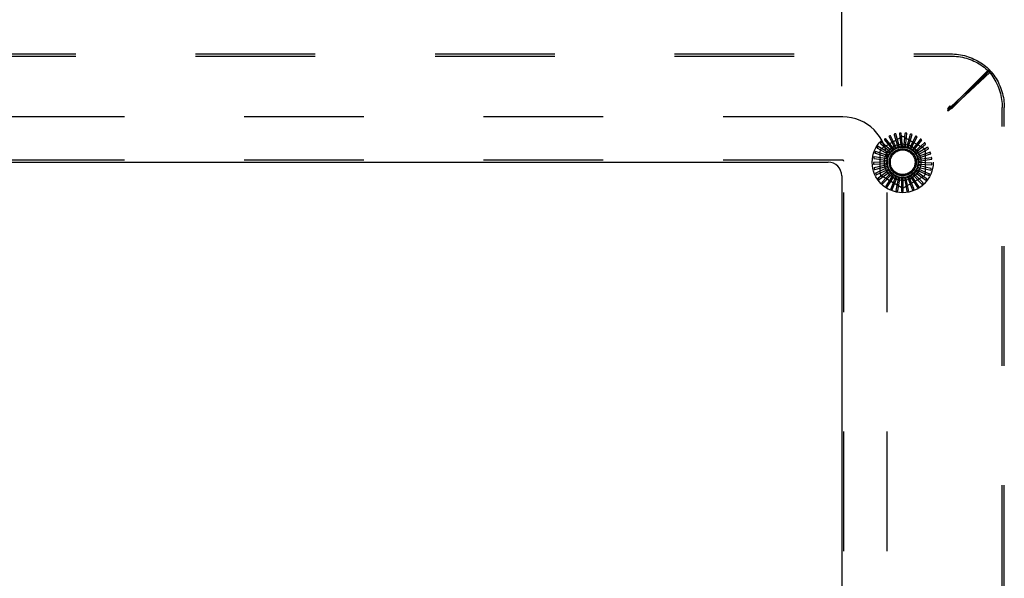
# Model space of a CAD drawing. Header units: inches. Extents: x 0 to 201, y 0 to 130.
# Tile 22 of 36: x 29 to 38, y 111 to 116. Entities that reach past the tile are written whole.
import ezdxf

# ---------------------------------------------------------------- set-up
doc = ezdxf.new("R2010")
doc.units = ezdxf.units.IN
doc.header["$LTSCALE"] = 11.043285
doc.header["$MEASUREMENT"] = 0
doc.linetypes.add('HIDDEN', pattern=[0.2, 0.1, -0.1])
doc.layers.get('0').update_dxf_attribs({"linetype": 'CONTINUOUS'})
doc.layers.add('DEFAULT_2', color=8, linetype='HIDDEN')
doc.layers.add('DIMENSIONS', color=7, linetype='CONTINUOUS')
doc.styles.get("Standard").update_dxf_attribs({"font": 'arial.ttf'})
doc.dimstyles.new('DIMSTYLE_1', dxfattribs={"dimtxt": 0.885825, "dimasz": 1.1811, "dimexe": 0.09, "dimexo": 0.07, "dimgap": 0.0375, "dimtad": 0, "dimtih": 1, "dimtoh": 1, "dimzin": 4, "dimdsep": 46, "dimtxsty": 'Standard', "dimblk": '_FILLED', "dimblk1": '_FILLED', "dimblk2": '_FILLED', "dimcen": 0.09, "dimazin": 1, "dimtfac": 1, "dimtdec": 3, "dimtofl": 0, "dimtmove": 0, "dimatfit": 3, "dimldrblk": '_FILLED', "dimfxl": 0, "dimtolj": 1, "dimtzin": 4, "dimarcsym": 0})

# ---------------------------------------------------------------- blocks, each defined once
blk = doc.blocks.new('_FILLED')
at = {"color": 0, "linetype": 'ByBlock'}
blk.add_solid([(0, 0), (-1, 0.2), (-1, -0.2)], dxfattribs=at)
blk = doc.blocks.new('*D19')
at = {"layer": 'DIMENSIONS', "color": 2, "linetype": 'Continuous'}
for p, q in [((20.8836, 115.5172), (20.8836, 124.752)), ((36.8836, 115.5172), (36.8836, 124.752)), ((20.8836, 123.689), (26.893, 123.689)), ((36.8836, 123.689), (30.8742, 123.689))]:
    blk.add_line(p, q, dxfattribs=at)
at = {"layer": 'DIMENSIONS', "color": 2, "linetype": 'Continuous', "xscale": 1.1811, "yscale": 1.1811, "zscale": 1.1811, "rotation": 180}
blk.add_blockref('_FILLED', (20.8836, 123.689), dxfattribs=at)
at = {"layer": 'DIMENSIONS', "color": 2, "linetype": 'Continuous', "xscale": 1.1811, "yscale": 1.1811, "zscale": 1.1811}
blk.add_blockref('_FILLED', (36.8836, 123.689), dxfattribs=at)
at = {"layer": 'DIMENSIONS', "color": 2, "linetype": 'Continuous', "insert": (28.8836, 124.1319), "char_height": 0.88582, "width": 3.095448, "attachment_point": 2, "line_spacing_factor": 0.9}
blk.add_mtext('16.00', dxfattribs=at)

msp = doc.modelspace()

# ---------------------------------------------------------------- linework, layer by layer
at = {"color": 3, "linetype": 'Continuous'}
for p, q in [((21.0086, 114.8154), (36.7586, 114.8154)), ((36.8836, 114.6904), (36.8836, 106.9404))]:
    msp.add_line(p, q, dxfattribs=at)
msp.add_arc((36.7586, 114.6904), 0.125, 0, 90, dxfattribs=at)
at = {"layer": 'DEFAULT_2', "color": 8, "linetype": 'HIDDEN'}
for p, q in [((19.8791, 115.8154), (37.888, 115.8154)), ((19.8791, 115.7959), (37.888, 115.7959)), ((37.8835, 115.3153), (38.2317, 115.6635)), ((38.2513, 115.664), (37.8917, 115.3269)), ((38.2513, 115.6445), (37.8917, 115.3074)), ((37.903, 115.3153), (38.2511, 115.6635)), ((38.2511, 115.6635), (38.2317, 115.6635)), ((38.2513, 115.664), (38.2513, 115.6445)), ((37.8635, 115.3075), (37.8835, 115.3348)), ((37.8917, 115.3269), (37.8635, 115.3075)), ((37.8635, 115.288), (37.8835, 115.3153)), ((37.8635, 115.2953), (37.8702, 115.3086)), ((37.8635, 115.3075), (37.8635, 115.288)), ((37.8917, 115.3074), (37.8635, 115.288)), ((37.8635, 115.2953), (37.8735, 115.3054)), ((37.8635, 115.2953), (37.8736, 115.3053)), ((37.8635, 115.2953), (37.8768, 115.302)), ((37.8736, 115.3053), (37.8802, 115.312)), ((37.8768, 115.302), (37.89, 115.3087)), ((37.8802, 115.312), (37.8835, 115.3153)), ((37.8835, 115.3348), (37.8835, 115.3153)), ((37.903, 115.3153), (37.8835, 115.3153)), ((37.8917, 115.3269), (37.8917, 115.3074)), ((38.3641, 106.3109), (38.3641, 115.3198)), ((38.3836, 106.3109), (38.3836, 115.3198)), ((36.8926, 115.2344), (20.8746, 115.2344)), ((37.2523, 114.9441), (37.4315, 115.0475)), ((37.2791, 115.0207), (37.3453, 114.9377)), ((37.3662, 114.9355), (37.2889, 115.0337)), ((37.321, 115.0485), (37.3703, 114.9546)), ((37.3904, 114.9484), (37.3331, 115.0595)), ((37.3674, 115.068), (37.398, 114.9664)), ((37.4165, 114.9566), (37.3813, 115.0765)), ((37.4166, 115.0783), (37.4274, 114.9728)), ((37.4438, 114.9596), (37.4319, 115.084)), ((37.4669, 115.0792), (37.4576, 114.9735)), ((37.4607, 115.0475), (37.6398, 114.9441)), ((37.4711, 114.9574), (37.483, 115.0818)), ((37.5165, 115.0704), (37.4873, 114.9684)), ((37.4976, 114.9501), (37.5328, 115.07)), ((37.5635, 115.0525), (37.5155, 114.9579)), ((37.5221, 114.938), (37.5794, 115.049)), ((37.6062, 115.026), (37.5412, 114.9422)), ((37.544, 114.9213), (37.6212, 115.0196)), ((37.2148, 114.9439), (37.3071, 114.8915)), ((37.3273, 114.8972), (37.2191, 114.9597)), ((37.2378, 114.7119), (37.2378, 114.9188)), ((37.2433, 114.9854), (37.324, 114.9164)), ((37.3449, 114.9182), (37.2505, 115)), ((37.3453, 114.9377), (37.3542, 114.9266)), ((37.3703, 114.9546), (37.3769, 114.9419)), ((37.3744, 114.9396), (37.3741, 114.9395)), ((37.398, 114.9664), (37.4021, 114.9528)), ((37.4274, 114.9728), (37.4289, 114.9586)), ((37.4576, 114.9735), (37.4563, 114.9593)), ((37.4873, 114.9684), (37.4833, 114.9547)), ((37.5155, 114.9579), (37.509, 114.9452)), ((37.5412, 114.9422), (37.5325, 114.9309)), ((37.5635, 114.9219), (37.5528, 114.9125)), ((37.5623, 114.9009), (37.6567, 114.9827)), ((37.6432, 114.9919), (37.5635, 114.9219)), ((37.5763, 114.8774), (37.6846, 114.9399)), ((37.673, 114.9514), (37.5815, 114.8977)), ((37.6544, 114.9188), (37.6544, 114.7119)), ((36.8926, 114.8344), (20.8746, 114.8344)), ((37.3054, 114.8472), (37.1817, 114.8649)), ((37.1836, 114.8487), (37.2887, 114.8344)), ((37.1947, 114.8978), (37.2952, 114.8638)), ((37.3139, 114.8732), (37.1958, 114.9141)), ((37.2887, 114.8344), (37.3029, 114.8324)), ((37.2952, 114.8638), (37.3087, 114.8592)), ((37.3071, 114.8915), (37.3194, 114.8844)), ((37.324, 114.9164), (37.3348, 114.9072)), ((37.5815, 114.8977), (37.5692, 114.8905)), ((37.5947, 114.8706), (37.5812, 114.8659)), ((37.5857, 114.8516), (37.7038, 114.8925)), ((37.6024, 114.8415), (37.5883, 114.8394)), ((37.5901, 114.8245), (37.7138, 114.8423)), ((37.6947, 114.906), (37.5947, 114.8706)), ((37.7073, 114.8573), (37.6024, 114.8415)), ((36.9026, 106.8064), (36.9026, 114.8244)), ((37.3019, 114.82), (37.1771, 114.814)), ((37.182, 114.7985), (37.288, 114.8042)), ((37.3037, 114.7926), (37.1822, 114.7631)), ((37.19, 114.7488), (37.2929, 114.7745)), ((37.3105, 114.766), (37.1969, 114.7141)), ((37.2072, 114.7015), (37.3034, 114.7463)), ((37.3223, 114.7413), (37.2205, 114.6688)), ((37.288, 114.8042), (37.3022, 114.805)), ((37.2929, 114.7745), (37.3068, 114.778)), ((37.3026, 106.8064), (37.3026, 114.8244)), ((37.3034, 114.7463), (37.3164, 114.7523)), ((37.5721, 114.7452), (37.6858, 114.6933)), ((37.5917, 114.7528), (37.5787, 114.7587)), ((37.5831, 114.7704), (37.7046, 114.7409)), ((37.6009, 114.7815), (37.5871, 114.7848)), ((37.5892, 114.7971), (37.714, 114.7912)), ((37.6046, 114.8114), (37.5903, 114.812)), ((37.6885, 114.7094), (37.5917, 114.7528)), ((37.7042, 114.7572), (37.6009, 114.7815)), ((37.7106, 114.8071), (37.6046, 114.8114)), ((37.2331, 114.6584), (37.3191, 114.7205)), ((37.4315, 114.5832), (37.2523, 114.6867)), ((37.3386, 114.7192), (37.2524, 114.6288)), ((37.2667, 114.6209), (37.3393, 114.6982)), ((37.3587, 114.7006), (37.2912, 114.5955)), ((37.3067, 114.5905), (37.3635, 114.6801)), ((37.3191, 114.7205), (37.3307, 114.7289)), ((37.382, 114.6861), (37.3356, 114.5701)), ((37.3393, 114.6982), (37.3491, 114.7086)), ((37.3518, 114.5682), (37.3905, 114.6669)), ((37.3635, 114.6801), (37.3711, 114.6922)), ((37.4077, 114.6763), (37.384, 114.5536)), ((37.3905, 114.6669), (37.3958, 114.6802)), ((37.4003, 114.5548), (37.4196, 114.6591)), ((37.4196, 114.6591), (37.4223, 114.6731)), ((37.4347, 114.6716), (37.4347, 114.5466)), ((37.4497, 114.6569), (37.4496, 114.6712)), ((37.4504, 114.5508), (37.4497, 114.6569)), ((37.6398, 114.6867), (37.4607, 114.5832)), ((37.4621, 114.672), (37.4857, 114.5493)), ((37.4796, 114.6605), (37.4769, 114.6744)), ((37.5004, 114.5564), (37.4796, 114.6605)), ((37.4889, 114.6776), (37.5354, 114.5616)), ((37.5083, 114.6696), (37.503, 114.6828)), ((37.5484, 114.5714), (37.5083, 114.6696)), ((37.5142, 114.6882), (37.5818, 114.5831)), ((37.5348, 114.684), (37.527, 114.696)), ((37.5928, 114.5952), (37.5348, 114.684)), ((37.5371, 114.7034), (37.6233, 114.613)), ((37.5581, 114.7032), (37.5482, 114.7134)), ((37.5566, 114.7227), (37.6584, 114.6502)), ((37.6318, 114.6269), (37.5581, 114.7032)), ((37.5773, 114.7264), (37.5656, 114.7346)), ((37.6641, 114.6655), (37.5773, 114.7264))]:
    msp.add_line(p, q, dxfattribs=at)
for points in [[(37.888, 115.8154), (37.9065, 115.8151), (37.925, 115.8141), (37.9434, 115.8124), (37.9617, 115.8101), (37.9799, 115.8071), (37.998, 115.8035), (38.016, 115.7993), (38.0337, 115.7944), (38.0513, 115.7888), (38.0687, 115.7827), (38.0858, 115.7759), (38.1026, 115.7685), (38.1192, 115.7606), (38.1354, 115.752), (38.1513, 115.7429), (38.1668, 115.7332), (38.1819, 115.7229), (38.1967, 115.7121), (38.211, 115.7008), (38.2249, 115.689), (38.2383, 115.6767), (38.2513, 115.664)], [(37.888, 115.7959), (37.9065, 115.7956), (37.925, 115.7946), (37.9434, 115.7929), (37.9617, 115.7906), (37.9799, 115.7877), (37.998, 115.784), (38.016, 115.7798), (38.0337, 115.7749), (38.0513, 115.7694), (38.0687, 115.7632), (38.0858, 115.7564), (38.1026, 115.7491), (38.1192, 115.7411), (38.1354, 115.7325), (38.1513, 115.7234), (38.1668, 115.7137), (38.1819, 115.7034), (38.1967, 115.6926), (38.211, 115.6813), (38.2249, 115.6695), (38.2383, 115.6572), (38.2513, 115.6445)], [(38.2317, 115.6635), (38.244, 115.6494), (38.2558, 115.635), (38.2671, 115.62), (38.2779, 115.6047), (38.288, 115.5889), (38.2976, 115.5728), (38.3066, 115.5562), (38.3149, 115.5394), (38.3227, 115.5222), (38.3298, 115.5048), (38.3362, 115.487), (38.342, 115.4691), (38.3472, 115.4509), (38.3517, 115.4325), (38.3554, 115.414), (38.3586, 115.3953), (38.361, 115.3765), (38.3627, 115.3577), (38.3638, 115.3388), (38.3641, 115.3198)], [(38.2511, 115.6635), (38.2635, 115.6494), (38.2753, 115.635), (38.2866, 115.62), (38.2973, 115.6047), (38.3075, 115.5889), (38.3171, 115.5728), (38.3261, 115.5562), (38.3344, 115.5394), (38.3422, 115.5222), (38.3493, 115.5048), (38.3557, 115.487), (38.3615, 115.4691), (38.3667, 115.4509), (38.3711, 115.4325), (38.3749, 115.414), (38.378, 115.3953), (38.3805, 115.3765), (38.3822, 115.3577), (38.3832, 115.3388), (38.3836, 115.3198)], [(37.8702, 115.3086), (37.8769, 115.3218), (37.8802, 115.3283), (37.8835, 115.3348)], [(37.8735, 115.3054), (37.8802, 115.312), (37.8835, 115.3153)], [(37.89, 115.3087), (37.8965, 115.312), (37.903, 115.3153)], [(37.2777, 115.0268), (37.2774, 115.0265), (37.2772, 115.0261), (37.277, 115.0257), (37.2769, 115.0253), (37.2769, 115.0249), (37.277, 115.0245), (37.2771, 115.024), (37.2773, 115.0236), (37.2775, 115.0231), (37.2778, 115.0226), (37.2781, 115.0221), (37.2784, 115.0216), (37.2788, 115.0211), (37.2791, 115.0207)], [(37.2889, 115.0337), (37.2888, 115.0338), (37.2887, 115.0339), (37.2885, 115.0339), (37.2883, 115.0339), (37.2881, 115.0339), (37.2879, 115.0339), (37.2877, 115.0338), (37.2875, 115.0338), (37.2873, 115.0337), (37.287, 115.0336), (37.2868, 115.0335), (37.2866, 115.0334), (37.2863, 115.0332), (37.2861, 115.0331), (37.2858, 115.0329), (37.2856, 115.0328), (37.2853, 115.0326), (37.2851, 115.0324), (37.2848, 115.0323), (37.2846, 115.0321)], [(37.3208, 115.0549), (37.3204, 115.0546), (37.3201, 115.0543), (37.3199, 115.0539), (37.3197, 115.0535), (37.3196, 115.0531), (37.3196, 115.0527), (37.3196, 115.0522), (37.3197, 115.0517), (37.3199, 115.0512), (37.32, 115.0507), (37.3202, 115.0502), (37.3205, 115.0496), (37.3207, 115.0491), (37.321, 115.0485)], [(37.3331, 115.0595), (37.333, 115.0596), (37.3329, 115.0597), (37.3327, 115.0598), (37.3325, 115.0599), (37.3323, 115.0599), (37.3321, 115.0599), (37.3319, 115.0599), (37.3317, 115.0598), (37.3314, 115.0598), (37.3312, 115.0597), (37.331, 115.0597), (37.3307, 115.0596), (37.3304, 115.0595), (37.3302, 115.0594), (37.3299, 115.0593), (37.3296, 115.0592), (37.3293, 115.0591), (37.3291, 115.059), (37.3287, 115.0588), (37.3284, 115.0587)], [(37.3684, 115.0742), (37.3679, 115.0741), (37.3676, 115.0738), (37.3673, 115.0735), (37.3671, 115.0732), (37.3669, 115.0728), (37.3668, 115.0723), (37.3667, 115.0719), (37.3667, 115.0714), (37.3668, 115.0709), (37.3668, 115.0703), (37.3669, 115.0698), (37.3671, 115.0692), (37.3672, 115.0686), (37.3674, 115.068)], [(37.3813, 115.0765), (37.3813, 115.0766), (37.3812, 115.0768), (37.381, 115.0769), (37.3808, 115.0769), (37.3806, 115.077), (37.3804, 115.077), (37.3802, 115.0771), (37.38, 115.0771), (37.3798, 115.0771), (37.3795, 115.0771), (37.3793, 115.0771), (37.379, 115.077), (37.3787, 115.077), (37.3785, 115.077), (37.3782, 115.0769), (37.3779, 115.0769), (37.3776, 115.0768), (37.3773, 115.0767), (37.377, 115.0767), (37.3767, 115.0766)], [(37.4188, 115.0843), (37.4183, 115.0842), (37.4179, 115.084), (37.4176, 115.0838), (37.4173, 115.0835), (37.417, 115.0831), (37.4169, 115.0827), (37.4167, 115.0823), (37.4166, 115.0818), (37.4166, 115.0813), (37.4165, 115.0807), (37.4165, 115.0801), (37.4165, 115.0796), (37.4166, 115.079), (37.4166, 115.0783)], [(37.4319, 115.084), (37.4319, 115.0842), (37.4318, 115.0843), (37.4317, 115.0845), (37.4315, 115.0846), (37.4313, 115.0846), (37.4311, 115.0847), (37.4309, 115.0848), (37.4307, 115.0848), (37.4305, 115.0849), (37.4303, 115.0849), (37.43, 115.085), (37.4297, 115.085), (37.4295, 115.085), (37.4292, 115.085), (37.4289, 115.085), (37.4286, 115.085), (37.4283, 115.085), (37.428, 115.085), (37.4277, 115.085), (37.4274, 115.085)], [(37.4702, 115.0846), (37.4697, 115.0846), (37.4693, 115.0845), (37.4689, 115.0843), (37.4685, 115.0841), (37.4682, 115.0838), (37.468, 115.0834), (37.4678, 115.083), (37.4676, 115.0825), (37.4674, 115.082), (37.4673, 115.0815), (37.4672, 115.081), (37.4671, 115.0804), (37.467, 115.0798), (37.4669, 115.0792)], [(37.483, 115.0818), (37.483, 115.082), (37.4829, 115.0822), (37.4828, 115.0823), (37.4827, 115.0825), (37.4826, 115.0826), (37.4824, 115.0827), (37.4822, 115.0828), (37.482, 115.0829), (37.4818, 115.083), (37.4815, 115.0831), (37.4813, 115.0831), (37.4811, 115.0832), (37.4808, 115.0833), (37.4805, 115.0834), (37.4803, 115.0834), (37.48, 115.0835), (37.4797, 115.0835), (37.4793, 115.0836), (37.479, 115.0836), (37.4787, 115.0837)], [(37.5207, 115.0752), (37.5202, 115.0752), (37.5198, 115.0752), (37.5194, 115.0751), (37.519, 115.075), (37.5186, 115.0747), (37.5183, 115.0744), (37.518, 115.0741), (37.5177, 115.0736), (37.5175, 115.0732), (37.5173, 115.0727), (37.517, 115.0722), (37.5168, 115.0716), (37.5166, 115.071), (37.5165, 115.0704)], [(37.5328, 115.07), (37.5328, 115.0702), (37.5328, 115.0704), (37.5327, 115.0705), (37.5326, 115.0707), (37.5325, 115.0708), (37.5323, 115.071), (37.5322, 115.0711), (37.532, 115.0713), (37.5318, 115.0714), (37.5316, 115.0715), (37.5313, 115.0716), (37.5311, 115.0718), (37.5309, 115.0719), (37.5306, 115.072), (37.5304, 115.0721), (37.5301, 115.0722), (37.5298, 115.0723), (37.5295, 115.0725), (37.5292, 115.0726), (37.5289, 115.0726)], [(37.5685, 115.0564), (37.568, 115.0565), (37.5676, 115.0566), (37.5672, 115.0566), (37.5668, 115.0565), (37.5664, 115.0563), (37.566, 115.0561), (37.5657, 115.0558), (37.5653, 115.0554), (37.565, 115.055), (37.5647, 115.0546), (37.5644, 115.0541), (37.5641, 115.0536), (37.5638, 115.0531), (37.5635, 115.0525)], [(37.5794, 115.049), (37.5795, 115.0492), (37.5795, 115.0494), (37.5794, 115.0495), (37.5794, 115.0497), (37.5793, 115.0499), (37.5791, 115.0501), (37.579, 115.0502), (37.5788, 115.0504), (37.5787, 115.0505), (37.5785, 115.0507), (37.5783, 115.0509), (37.5781, 115.051), (37.5779, 115.0512), (37.5777, 115.0514), (37.5774, 115.0515), (37.5772, 115.0517), (37.5769, 115.0519), (37.5766, 115.052), (37.5763, 115.0522), (37.576, 115.0524)], [(37.6119, 115.0288), (37.6115, 115.0291), (37.6111, 115.0292), (37.6107, 115.0293), (37.6102, 115.0293), (37.6098, 115.0292), (37.6094, 115.029), (37.609, 115.0288), (37.6086, 115.0285), (37.6082, 115.0282), (37.6078, 115.0278), (37.6074, 115.0274), (37.607, 115.027), (37.6066, 115.0265), (37.6062, 115.026)], [(37.6212, 115.0196), (37.6213, 115.0197), (37.6213, 115.0199), (37.6213, 115.0201), (37.6213, 115.0203), (37.6212, 115.0204), (37.6211, 115.0206), (37.621, 115.0208), (37.6209, 115.021), (37.6208, 115.0212), (37.6206, 115.0214), (37.6205, 115.0216), (37.6203, 115.0218), (37.6201, 115.022), (37.6199, 115.0222), (37.6197, 115.0224), (37.6195, 115.0226), (37.6193, 115.0228), (37.6191, 115.023), (37.6188, 115.0232), (37.6186, 115.0234)], [(37.2112, 114.9491), (37.211, 114.9487), (37.2109, 114.9482), (37.2109, 114.9478), (37.211, 114.9474), (37.2112, 114.947), (37.2114, 114.9466), (37.2117, 114.9463), (37.212, 114.9459), (37.2124, 114.9455), (37.2128, 114.9452), (37.2133, 114.9449), (37.2138, 114.9445), (37.2143, 114.9442), (37.2148, 114.9439)], [(37.2191, 114.9597), (37.2189, 114.9597), (37.2187, 114.9597), (37.2185, 114.9597), (37.2184, 114.9596), (37.2182, 114.9595), (37.218, 114.9594), (37.2178, 114.9593), (37.2177, 114.9592), (37.2175, 114.959), (37.2173, 114.9588), (37.2172, 114.9586), (37.217, 114.9585), (37.2168, 114.9582), (37.2166, 114.958), (37.2165, 114.9578), (37.2163, 114.9576), (37.2161, 114.9573), (37.2159, 114.957), (37.2157, 114.9568), (37.2156, 114.9565)], [(37.2408, 114.9911), (37.2405, 114.9907), (37.2403, 114.9904), (37.2402, 114.9899), (37.2402, 114.9895), (37.2403, 114.9891), (37.2405, 114.9887), (37.2407, 114.9883), (37.2409, 114.9878), (37.2412, 114.9874), (37.2416, 114.987), (37.242, 114.9866), (37.2424, 114.9862), (37.2428, 114.9858), (37.2433, 114.9854)], [(37.2505, 115), (37.2503, 115.0001), (37.2501, 115.0002), (37.25, 115.0002), (37.2498, 115.0001), (37.2496, 115.0001), (37.2494, 115), (37.2492, 114.9999), (37.249, 114.9998), (37.2488, 114.9997), (37.2486, 114.9995), (37.2484, 114.9994), (37.2482, 114.9992), (37.248, 114.9991), (37.2478, 114.9989), (37.2476, 114.9987), (37.2473, 114.9985), (37.2471, 114.9983), (37.2469, 114.998), (37.2467, 114.9978), (37.2464, 114.9975)], [(37.3449, 114.9182), (37.3466, 114.9196), (37.3484, 114.921), (37.3501, 114.9223), (37.3519, 114.9236)], [(37.3542, 114.9266), (37.3539, 114.926), (37.3536, 114.9255), (37.3533, 114.9249), (37.3528, 114.9245), (37.3524, 114.924), (37.3519, 114.9236)], [(37.3662, 114.9355), (37.3675, 114.9362), (37.3688, 114.9369), (37.3701, 114.9376), (37.3714, 114.9382), (37.3728, 114.9389), (37.3741, 114.9395)], [(37.3769, 114.9419), (37.3766, 114.9415), (37.3762, 114.941), (37.3758, 114.9406), (37.3753, 114.9403), (37.3749, 114.9399), (37.3744, 114.9396)], [(37.3904, 114.9484), (37.3925, 114.9491), (37.3946, 114.9497), (37.3968, 114.9503), (37.3989, 114.9509)], [(37.4021, 114.9528), (37.4016, 114.9523), (37.4011, 114.9519), (37.4006, 114.9516), (37.4001, 114.9513), (37.3995, 114.9511), (37.3989, 114.9509)], [(37.4165, 114.9566), (37.4188, 114.9568), (37.421, 114.957), (37.4232, 114.9572), (37.4254, 114.9574)], [(37.4289, 114.9586), (37.4284, 114.9583), (37.4278, 114.958), (37.4272, 114.9577), (37.4266, 114.9576), (37.426, 114.9574), (37.4254, 114.9574)], [(37.4438, 114.9596), (37.446, 114.9594), (37.4482, 114.9592), (37.4504, 114.959), (37.4527, 114.9587)], [(37.4563, 114.9593), (37.4557, 114.959), (37.4551, 114.9589), (37.4545, 114.9587), (37.4539, 114.9587), (37.4533, 114.9587), (37.4527, 114.9587)], [(37.4711, 114.9574), (37.4733, 114.9569), (37.4754, 114.9562), (37.4775, 114.9556), (37.4797, 114.9549)], [(37.4833, 114.9547), (37.4827, 114.9546), (37.4821, 114.9546), (37.4815, 114.9546), (37.4809, 114.9546), (37.4803, 114.9547), (37.4797, 114.9549)], [(37.4976, 114.9501), (37.4996, 114.9491), (37.5016, 114.9481), (37.5035, 114.9471), (37.5055, 114.946)], [(37.509, 114.9452), (37.5084, 114.9452), (37.5078, 114.9452), (37.5072, 114.9453), (37.5066, 114.9455), (37.506, 114.9457), (37.5055, 114.946)], [(37.5221, 114.938), (37.5239, 114.9366), (37.5257, 114.9352), (37.5274, 114.9338), (37.5291, 114.9324)], [(37.5325, 114.9309), (37.5319, 114.931), (37.5313, 114.9312), (37.5307, 114.9314), (37.5301, 114.9317), (37.5296, 114.932), (37.5291, 114.9324)], [(37.544, 114.9213), (37.5455, 114.9197), (37.5469, 114.918), (37.5483, 114.9163), (37.5498, 114.9146)], [(37.6493, 114.9936), (37.6489, 114.9939), (37.6486, 114.9942), (37.6482, 114.9943), (37.6478, 114.9944), (37.6473, 114.9943), (37.6469, 114.9943), (37.6464, 114.9941), (37.646, 114.9939), (37.6455, 114.9937), (37.6451, 114.9934), (37.6446, 114.993), (37.6441, 114.9927), (37.6437, 114.9923), (37.6432, 114.9919)], [(37.6567, 114.9827), (37.6568, 114.9829), (37.6569, 114.983), (37.6569, 114.9832), (37.6569, 114.9834), (37.6569, 114.9836), (37.6568, 114.9838), (37.6568, 114.984), (37.6567, 114.9842), (37.6566, 114.9844), (37.6565, 114.9846), (37.6564, 114.9849), (37.6562, 114.9851), (37.6561, 114.9853), (37.6559, 114.9856), (37.6558, 114.9858), (37.6556, 114.986), (37.6554, 114.9863), (37.6552, 114.9866), (37.655, 114.9868), (37.6548, 114.9871)], [(37.6793, 114.9519), (37.6791, 114.9523), (37.6787, 114.9526), (37.6784, 114.9528), (37.678, 114.953), (37.6776, 114.953), (37.6771, 114.953), (37.6767, 114.953), (37.6762, 114.9529), (37.6757, 114.9527), (37.6752, 114.9525), (37.6746, 114.9523), (37.6741, 114.952), (37.6736, 114.9517), (37.673, 114.9514)], [(37.6846, 114.9399), (37.6847, 114.94), (37.6848, 114.9401), (37.6849, 114.9403), (37.6849, 114.9405), (37.6849, 114.9407), (37.6849, 114.9409), (37.6849, 114.9411), (37.6848, 114.9413), (37.6848, 114.9415), (37.6847, 114.9418), (37.6846, 114.942), (37.6846, 114.9423), (37.6845, 114.9425), (37.6844, 114.9428), (37.6842, 114.943), (37.6841, 114.9433), (37.684, 114.9436), (37.6839, 114.9439), (37.6837, 114.9442), (37.6835, 114.9445)], [(37.1783, 114.8522), (37.1783, 114.8518), (37.1784, 114.8513), (37.1785, 114.8509), (37.1788, 114.8506), (37.1791, 114.8503), (37.1794, 114.85), (37.1798, 114.8498), (37.1803, 114.8495), (37.1808, 114.8494), (37.1813, 114.8492), (37.1818, 114.8491), (37.1824, 114.8489), (37.183, 114.8488), (37.1836, 114.8487)], [(37.1817, 114.8649), (37.1815, 114.8649), (37.1814, 114.8649), (37.1812, 114.8648), (37.1811, 114.8647), (37.1809, 114.8645), (37.1808, 114.8644), (37.1807, 114.8642), (37.1806, 114.864), (37.1805, 114.8638), (37.1804, 114.8635), (37.1803, 114.8633), (37.1802, 114.8631), (37.1801, 114.8628), (37.1801, 114.8625), (37.18, 114.8623), (37.1799, 114.862), (37.1798, 114.8617), (37.1798, 114.8613), (37.1797, 114.861), (37.1796, 114.8607)], [(37.1902, 114.9022), (37.1901, 114.9018), (37.19, 114.9013), (37.1901, 114.9009), (37.1903, 114.9005), (37.1905, 114.9002), (37.1908, 114.8998), (37.1911, 114.8995), (37.1915, 114.8992), (37.192, 114.899), (37.1925, 114.8987), (37.193, 114.8985), (37.1935, 114.8982), (37.1941, 114.898), (37.1947, 114.8978)], [(37.1958, 114.9141), (37.1957, 114.9141), (37.1955, 114.9141), (37.1953, 114.914), (37.1952, 114.9139), (37.195, 114.9138), (37.1949, 114.9137), (37.1947, 114.9135), (37.1946, 114.9133), (37.1945, 114.9131), (37.1943, 114.9129), (37.1942, 114.9127), (37.194, 114.9125), (37.1939, 114.9123), (37.1938, 114.912), (37.1937, 114.9118), (37.1935, 114.9115), (37.1934, 114.9112), (37.1933, 114.9109), (37.1932, 114.9106), (37.1931, 114.9104)], [(37.3019, 114.82), (37.3022, 114.8222), (37.3025, 114.8244), (37.3029, 114.8266), (37.3032, 114.8288)], [(37.3029, 114.8324), (37.3031, 114.8318), (37.3032, 114.8312), (37.3033, 114.8306), (37.3033, 114.83), (37.3033, 114.8294), (37.3032, 114.8288)], [(37.3054, 114.8472), (37.3061, 114.8493), (37.3068, 114.8514), (37.3076, 114.8535), (37.3083, 114.8555)], [(37.3087, 114.8592), (37.3088, 114.8586), (37.3088, 114.858), (37.3088, 114.8574), (37.3087, 114.8567), (37.3085, 114.8561), (37.3083, 114.8555)], [(37.3139, 114.8732), (37.315, 114.8752), (37.3161, 114.8771), (37.3173, 114.879), (37.3184, 114.8809)], [(37.3194, 114.8844), (37.3194, 114.8838), (37.3193, 114.8832), (37.3192, 114.8826), (37.319, 114.882), (37.3187, 114.8814), (37.3184, 114.8809)], [(37.3273, 114.8972), (37.3287, 114.8989), (37.3302, 114.9006), (37.3316, 114.9022), (37.3331, 114.9039)], [(37.3348, 114.9072), (37.3347, 114.9065), (37.3345, 114.906), (37.3342, 114.9054), (37.3339, 114.9048), (37.3335, 114.9043), (37.3331, 114.9039)], [(37.5528, 114.9125), (37.5522, 114.9127), (37.5516, 114.913), (37.5511, 114.9133), (37.5506, 114.9137), (37.5502, 114.9141), (37.5498, 114.9146)], [(37.5623, 114.9009), (37.5634, 114.899), (37.5645, 114.8971), (37.5656, 114.8951), (37.5667, 114.8932)], [(37.5692, 114.8905), (37.5687, 114.8909), (37.5682, 114.8913), (37.5677, 114.8917), (37.5673, 114.8922), (37.567, 114.8927), (37.5667, 114.8932)], [(37.5763, 114.8774), (37.5771, 114.8753), (37.5778, 114.8732), (37.5785, 114.8711), (37.5792, 114.869)], [(37.5812, 114.8659), (37.5808, 114.8663), (37.5804, 114.8668), (37.58, 114.8673), (37.5797, 114.8678), (37.5794, 114.8684), (37.5792, 114.869)], [(37.5857, 114.8516), (37.5861, 114.8494), (37.5864, 114.8472), (37.5867, 114.845), (37.5869, 114.8428)], [(37.5883, 114.8394), (37.588, 114.8399), (37.5877, 114.8404), (37.5874, 114.841), (37.5872, 114.8416), (37.587, 114.8422), (37.5869, 114.8428)], [(37.701, 114.9053), (37.7008, 114.9057), (37.7005, 114.9061), (37.7002, 114.9064), (37.6998, 114.9066), (37.6994, 114.9067), (37.699, 114.9068), (37.6985, 114.9068), (37.698, 114.9068), (37.6975, 114.9068), (37.697, 114.9067), (37.6964, 114.9065), (37.6959, 114.9064), (37.6953, 114.9062), (37.6947, 114.906)], [(37.7038, 114.8925), (37.704, 114.8926), (37.7041, 114.8927), (37.7042, 114.8928), (37.7042, 114.893), (37.7043, 114.8932), (37.7043, 114.8934), (37.7043, 114.8936), (37.7043, 114.8939), (37.7043, 114.8941), (37.7043, 114.8943), (37.7043, 114.8946), (37.7043, 114.8948), (37.7042, 114.8951), (37.7042, 114.8954), (37.7041, 114.8957), (37.704, 114.896), (37.704, 114.8963), (37.7039, 114.8966), (37.7038, 114.8969), (37.7037, 114.8971)], [(37.7134, 114.8555), (37.7133, 114.8559), (37.7131, 114.8563), (37.7128, 114.8566), (37.7125, 114.8569), (37.7121, 114.8571), (37.7117, 114.8573), (37.7113, 114.8574), (37.7108, 114.8575), (37.7103, 114.8575), (37.7097, 114.8575), (37.7091, 114.8575), (37.7086, 114.8575), (37.708, 114.8574), (37.7073, 114.8573)], [(37.7138, 114.8423), (37.7139, 114.8424), (37.7141, 114.8425), (37.7142, 114.8426), (37.7143, 114.8428), (37.7144, 114.8429), (37.7144, 114.8431), (37.7145, 114.8433), (37.7145, 114.8436), (37.7146, 114.8438), (37.7146, 114.844), (37.7146, 114.8443), (37.7146, 114.8445), (37.7146, 114.8448), (37.7146, 114.8451), (37.7146, 114.8454), (37.7146, 114.8457), (37.7146, 114.846), (37.7146, 114.8463), (37.7145, 114.8466), (37.7145, 114.847)], [(37.1771, 114.814), (37.1769, 114.814), (37.1768, 114.8139), (37.1766, 114.8138), (37.1765, 114.8136), (37.1764, 114.8135), (37.1763, 114.8133), (37.1763, 114.8131), (37.1762, 114.8128), (37.1761, 114.8126), (37.1761, 114.8124), (37.176, 114.8121), (37.176, 114.8119), (37.176, 114.8116), (37.1759, 114.8113), (37.1759, 114.811), (37.1759, 114.8107), (37.1759, 114.8104), (37.1759, 114.8101), (37.1759, 114.8098), (37.1759, 114.8095)], [(37.1762, 114.8009), (37.1763, 114.8004), (37.1764, 114.8), (37.1767, 114.7997), (37.1769, 114.7994), (37.1773, 114.7991), (37.1777, 114.7989), (37.1781, 114.7987), (37.1786, 114.7986), (37.1791, 114.7985), (37.1797, 114.7985), (37.1802, 114.7984), (37.1808, 114.7984), (37.1814, 114.7984), (37.182, 114.7985)], [(37.1822, 114.7631), (37.1821, 114.7631), (37.1819, 114.7629), (37.1818, 114.7628), (37.1817, 114.7626), (37.1817, 114.7625), (37.1816, 114.7622), (37.1816, 114.762), (37.1816, 114.7618), (37.1815, 114.7616), (37.1815, 114.7613), (37.1815, 114.7611), (37.1816, 114.7608), (37.1816, 114.7606), (37.1816, 114.7603), (37.1816, 114.76), (37.1817, 114.7597), (37.1817, 114.7594), (37.1818, 114.7591), (37.1818, 114.7587), (37.1819, 114.7584)], [(37.1838, 114.7501), (37.184, 114.7496), (37.1842, 114.7493), (37.1845, 114.749), (37.1848, 114.7487), (37.1852, 114.7485), (37.1857, 114.7484), (37.1861, 114.7483), (37.1866, 114.7483), (37.1871, 114.7483), (37.1877, 114.7484), (37.1882, 114.7484), (37.1888, 114.7485), (37.1894, 114.7487), (37.19, 114.7488)], [(37.3022, 114.805), (37.3025, 114.8045), (37.3028, 114.8039), (37.303, 114.8033), (37.3032, 114.8027), (37.3032, 114.8021), (37.3033, 114.8015)], [(37.3037, 114.7926), (37.3035, 114.7948), (37.3034, 114.797), (37.3033, 114.7993), (37.3033, 114.8015)], [(37.3068, 114.778), (37.3072, 114.7775), (37.3076, 114.777), (37.3079, 114.7764), (37.3081, 114.7759), (37.3083, 114.7753), (37.3085, 114.7747)], [(37.3105, 114.766), (37.31, 114.7682), (37.3095, 114.7704), (37.309, 114.7725), (37.3085, 114.7747)], [(37.3164, 114.7523), (37.3169, 114.7519), (37.3173, 114.7515), (37.3177, 114.751), (37.3181, 114.7505), (37.3184, 114.75), (37.3187, 114.7494)], [(37.3223, 114.7413), (37.3214, 114.7433), (37.3204, 114.7453), (37.3195, 114.7473), (37.3187, 114.7494)], [(37.5656, 114.7346), (37.5657, 114.7352), (37.5658, 114.7358), (37.566, 114.7364), (37.5663, 114.737), (37.5666, 114.7375), (37.5669, 114.738)], [(37.5721, 114.7452), (37.5709, 114.7434), (37.5696, 114.7416), (37.5683, 114.7398), (37.5669, 114.738)], [(37.5787, 114.7587), (37.5787, 114.7593), (37.5787, 114.7599), (37.5788, 114.7605), (37.579, 114.7612), (37.5792, 114.7617), (37.5794, 114.7623)], [(37.5831, 114.7704), (37.5823, 114.7683), (37.5813, 114.7663), (37.5804, 114.7643), (37.5794, 114.7623)], [(37.5871, 114.7848), (37.5869, 114.7854), (37.5868, 114.786), (37.5868, 114.7867), (37.5868, 114.7873), (37.5869, 114.7879), (37.587, 114.7885)], [(37.5892, 114.7971), (37.5887, 114.7949), (37.5882, 114.7928), (37.5876, 114.7906), (37.587, 114.7885)], [(37.5901, 114.8245), (37.59, 114.8223), (37.5899, 114.8201), (37.5898, 114.8179), (37.5896, 114.8157)], [(37.5903, 114.812), (37.59, 114.8126), (37.5898, 114.8132), (37.5897, 114.8138), (37.5896, 114.8144), (37.5896, 114.815), (37.5896, 114.8157)], [(37.7091, 114.7533), (37.7092, 114.7537), (37.7092, 114.7542), (37.709, 114.7546), (37.7089, 114.7549), (37.7086, 114.7553), (37.7083, 114.7556), (37.7079, 114.7559), (37.7075, 114.7561), (37.707, 114.7563), (37.7065, 114.7565), (37.706, 114.7567), (37.7054, 114.7569), (37.7048, 114.7571), (37.7042, 114.7572)], [(37.7046, 114.7409), (37.7048, 114.7409), (37.7049, 114.7409), (37.7051, 114.741), (37.7052, 114.7411), (37.7054, 114.7413), (37.7055, 114.7414), (37.7056, 114.7416), (37.7058, 114.7418), (37.7059, 114.742), (37.706, 114.7422), (37.7061, 114.7424), (37.7062, 114.7427), (37.7063, 114.7429), (37.7064, 114.7432), (37.7065, 114.7434), (37.7066, 114.7437), (37.7067, 114.744), (37.7068, 114.7443), (37.7069, 114.7446), (37.707, 114.7449)], [(37.7161, 114.8042), (37.7161, 114.8046), (37.716, 114.805), (37.7158, 114.8054), (37.7155, 114.8058), (37.7152, 114.806), (37.7149, 114.8063), (37.7144, 114.8065), (37.714, 114.8066), (37.7135, 114.8068), (37.7129, 114.8069), (37.7124, 114.807), (37.7118, 114.807), (37.7112, 114.8071), (37.7106, 114.8071)], [(37.714, 114.7912), (37.7142, 114.7912), (37.7143, 114.7913), (37.7145, 114.7914), (37.7146, 114.7915), (37.7147, 114.7917), (37.7148, 114.7919), (37.7149, 114.792), (37.715, 114.7923), (37.7151, 114.7925), (37.7152, 114.7927), (37.7152, 114.7929), (37.7153, 114.7932), (37.7154, 114.7935), (37.7154, 114.7937), (37.7155, 114.794), (37.7155, 114.7943), (37.7155, 114.7946), (37.7156, 114.7949), (37.7156, 114.7953), (37.7156, 114.7956)], [(37.1969, 114.7141), (37.1967, 114.714), (37.1966, 114.7139), (37.1965, 114.7137), (37.1965, 114.7136), (37.1965, 114.7134), (37.1965, 114.7132), (37.1965, 114.7129), (37.1965, 114.7127), (37.1965, 114.7125), (37.1965, 114.7122), (37.1966, 114.712), (37.1967, 114.7117), (37.1967, 114.7115), (37.1968, 114.7112), (37.1969, 114.7109), (37.197, 114.7107), (37.1971, 114.7104), (37.1972, 114.7101), (37.1973, 114.7098), (37.1975, 114.7094)], [(37.2009, 114.7016), (37.2012, 114.7012), (37.2015, 114.7009), (37.2018, 114.7006), (37.2022, 114.7005), (37.2026, 114.7004), (37.203, 114.7003), (37.2035, 114.7003), (37.204, 114.7004), (37.2045, 114.7005), (37.205, 114.7007), (37.2056, 114.7008), (37.2061, 114.701), (37.2067, 114.7013), (37.2072, 114.7015)], [(37.2205, 114.6688), (37.2204, 114.6687), (37.2203, 114.6685), (37.2203, 114.6684), (37.2203, 114.6682), (37.2203, 114.668), (37.2203, 114.6678), (37.2204, 114.6675), (37.2204, 114.6673), (37.2205, 114.6671), (37.2206, 114.6669), (37.2207, 114.6666), (37.2208, 114.6664), (37.2209, 114.6662), (37.221, 114.6659), (37.2212, 114.6657), (37.2213, 114.6654), (37.2215, 114.6651), (37.2216, 114.6649), (37.2218, 114.6646), (37.222, 114.6644)], [(37.2269, 114.6573), (37.2272, 114.6569), (37.2275, 114.6567), (37.2279, 114.6565), (37.2283, 114.6564), (37.2288, 114.6564), (37.2292, 114.6564), (37.2297, 114.6565), (37.2301, 114.6567), (37.2306, 114.6569), (37.2311, 114.6571), (37.2316, 114.6574), (37.2321, 114.6577), (37.2326, 114.658), (37.2331, 114.6584)], [(37.3307, 114.7289), (37.3312, 114.7286), (37.3317, 114.7282), (37.3322, 114.7279), (37.3327, 114.7274), (37.3331, 114.727), (37.3335, 114.7265)], [(37.3386, 114.7192), (37.3373, 114.721), (37.336, 114.7228), (37.3347, 114.7246), (37.3335, 114.7265)], [(37.3491, 114.7086), (37.3497, 114.7084), (37.3503, 114.7082), (37.3509, 114.7079), (37.3514, 114.7076), (37.3519, 114.7072), (37.3523, 114.7068)], [(37.3587, 114.7006), (37.3571, 114.7021), (37.3555, 114.7036), (37.3539, 114.7052), (37.3523, 114.7068)], [(37.3711, 114.6922), (37.3717, 114.6921), (37.3723, 114.692), (37.3729, 114.6918), (37.3735, 114.6916), (37.3741, 114.6913), (37.3746, 114.691)], [(37.382, 114.6861), (37.3801, 114.6873), (37.3783, 114.6885), (37.3764, 114.6897), (37.3746, 114.691)], [(37.3958, 114.6802), (37.3964, 114.6803), (37.397, 114.6803), (37.3976, 114.6802), (37.3983, 114.6801), (37.3988, 114.6799), (37.3994, 114.6797)], [(37.4077, 114.6763), (37.4056, 114.6771), (37.4035, 114.678), (37.4015, 114.6788), (37.3994, 114.6797)], [(37.4223, 114.6731), (37.4229, 114.6733), (37.4235, 114.6734), (37.4241, 114.6735), (37.4247, 114.6735), (37.4253, 114.6734), (37.4259, 114.6733)], [(37.4347, 114.6716), (37.4325, 114.672), (37.4303, 114.6724), (37.4281, 114.6728), (37.4259, 114.6733)], [(37.4496, 114.6712), (37.4502, 114.6715), (37.4507, 114.6717), (37.4513, 114.6719), (37.452, 114.672), (37.4526, 114.6721), (37.4532, 114.6721)], [(37.4621, 114.672), (37.4599, 114.672), (37.4576, 114.672), (37.4554, 114.672), (37.4532, 114.6721)], [(37.4769, 114.6744), (37.4773, 114.6748), (37.4779, 114.6752), (37.4784, 114.6755), (37.479, 114.6757), (37.4796, 114.6759), (37.4802, 114.676)], [(37.4889, 114.6776), (37.4867, 114.6772), (37.4846, 114.6768), (37.4824, 114.6764), (37.4802, 114.676)], [(37.503, 114.6828), (37.5034, 114.6833), (37.5038, 114.6837), (37.5043, 114.6841), (37.5048, 114.6845), (37.5054, 114.6847), (37.5059, 114.685)], [(37.5142, 114.6882), (37.5122, 114.6874), (37.5101, 114.6865), (37.508, 114.6857), (37.5059, 114.685)], [(37.527, 114.696), (37.5273, 114.6965), (37.5277, 114.697), (37.5281, 114.6975), (37.5285, 114.6979), (37.529, 114.6983), (37.5295, 114.6987)], [(37.5371, 114.7034), (37.5352, 114.7022), (37.5333, 114.701), (37.5314, 114.6998), (37.5295, 114.6987)], [(37.5482, 114.7134), (37.5484, 114.714), (37.5486, 114.7146), (37.5489, 114.7151), (37.5493, 114.7157), (37.5497, 114.7161), (37.5501, 114.7166)], [(37.5566, 114.7227), (37.555, 114.7211), (37.5534, 114.7196), (37.5518, 114.718), (37.5501, 114.7166)], [(37.6584, 114.6502), (37.6586, 114.6501), (37.6587, 114.6501), (37.6589, 114.6501), (37.6591, 114.6501), (37.6593, 114.6502), (37.6594, 114.6503), (37.6596, 114.6504), (37.6598, 114.6505), (37.66, 114.6507), (37.6602, 114.6508), (37.6604, 114.651), (37.6606, 114.6512), (37.6608, 114.6514), (37.661, 114.6516), (37.6611, 114.6518), (37.6613, 114.652), (37.6615, 114.6522), (37.6618, 114.6525), (37.6619, 114.6527), (37.6621, 114.653)], [(37.6672, 114.66), (37.6674, 114.6604), (37.6676, 114.6608), (37.6676, 114.6612), (37.6676, 114.6616), (37.6674, 114.662), (37.6673, 114.6624), (37.667, 114.6628), (37.6667, 114.6632), (37.6664, 114.6636), (37.666, 114.664), (37.6656, 114.6644), (37.6651, 114.6647), (37.6646, 114.6651), (37.6641, 114.6655)], [(37.6858, 114.6933), (37.686, 114.6933), (37.6862, 114.6933), (37.6863, 114.6933), (37.6865, 114.6934), (37.6867, 114.6935), (37.6868, 114.6937), (37.687, 114.6938), (37.6871, 114.694), (37.6873, 114.6941), (37.6875, 114.6943), (37.6876, 114.6945), (37.6878, 114.6947), (37.6879, 114.695), (37.6881, 114.6952), (37.6882, 114.6954), (37.6884, 114.6957), (37.6885, 114.696), (37.6887, 114.6962), (37.6888, 114.6965), (37.689, 114.6969)], [(37.6926, 114.7046), (37.6928, 114.705), (37.6928, 114.7055), (37.6928, 114.7059), (37.6927, 114.7063), (37.6925, 114.7067), (37.6922, 114.707), (37.6919, 114.7074), (37.6915, 114.7077), (37.6911, 114.708), (37.6907, 114.7083), (37.6902, 114.7086), (37.6897, 114.7089), (37.6891, 114.7092), (37.6885, 114.7094)], [(37.2524, 114.6288), (37.2523, 114.6286), (37.2522, 114.6284), (37.2522, 114.6283), (37.2522, 114.6281), (37.2523, 114.6279), (37.2523, 114.6277), (37.2524, 114.6275), (37.2525, 114.6273), (37.2526, 114.6271), (37.2528, 114.6269), (37.2529, 114.6267), (37.253, 114.6265), (37.2532, 114.6262), (37.2534, 114.626), (37.2536, 114.6258), (37.2537, 114.6256), (37.254, 114.6253), (37.2542, 114.6251), (37.2544, 114.6249), (37.2546, 114.6246)], [(37.2608, 114.6186), (37.2611, 114.6184), (37.2615, 114.6182), (37.2619, 114.6181), (37.2624, 114.6181), (37.2628, 114.6181), (37.2632, 114.6182), (37.2636, 114.6184), (37.2641, 114.6187), (37.2645, 114.619), (37.2649, 114.6193), (37.2654, 114.6197), (37.2658, 114.62), (37.2662, 114.6205), (37.2667, 114.6209)], [(37.2912, 114.5955), (37.2911, 114.5953), (37.2911, 114.5951), (37.2911, 114.595), (37.2912, 114.5948), (37.2912, 114.5946), (37.2914, 114.5944), (37.2915, 114.5942), (37.2916, 114.5941), (37.2918, 114.5939), (37.2919, 114.5937), (37.2921, 114.5935), (37.2923, 114.5933), (37.2925, 114.5932), (37.2927, 114.593), (37.2929, 114.5928), (37.2931, 114.5926), (37.2934, 114.5924), (37.2936, 114.5922), (37.2939, 114.592), (37.2941, 114.5919)], [(37.3014, 114.5871), (37.3018, 114.5869), (37.3022, 114.5868), (37.3026, 114.5868), (37.303, 114.5868), (37.3034, 114.587), (37.3038, 114.5872), (37.3042, 114.5874), (37.3046, 114.5878), (37.305, 114.5881), (37.3053, 114.5885), (37.3057, 114.589), (37.306, 114.5895), (37.3064, 114.59), (37.3067, 114.5905)], [(37.3356, 114.5701), (37.3356, 114.5699), (37.3356, 114.5698), (37.3356, 114.5696), (37.3357, 114.5694), (37.3358, 114.5693), (37.336, 114.5691), (37.3361, 114.569), (37.3363, 114.5688), (37.3365, 114.5687), (37.3367, 114.5685), (37.3369, 114.5684), (37.3371, 114.5682), (37.3373, 114.5681), (37.3376, 114.568), (37.3378, 114.5678), (37.3381, 114.5677), (37.3383, 114.5675), (37.3386, 114.5674), (37.3389, 114.5673), (37.3393, 114.5671)], [(37.3472, 114.5639), (37.3476, 114.5637), (37.348, 114.5637), (37.3485, 114.5638), (37.3489, 114.5639), (37.3492, 114.5641), (37.3496, 114.5644), (37.3499, 114.5647), (37.3502, 114.5651), (37.3505, 114.5655), (37.3508, 114.566), (37.3511, 114.5665), (37.3513, 114.567), (37.3516, 114.5676), (37.3518, 114.5682)], [(37.3966, 114.5497), (37.397, 114.5497), (37.3974, 114.5497), (37.3978, 114.5498), (37.3982, 114.55), (37.3985, 114.5503), (37.3988, 114.5507), (37.3991, 114.551), (37.3993, 114.5515), (37.3995, 114.552), (37.3997, 114.5525), (37.3999, 114.553), (37.4, 114.5536), (37.4002, 114.5542), (37.4003, 114.5548)], [(37.4989, 114.5503), (37.4993, 114.5504), (37.4997, 114.5506), (37.5, 114.5509), (37.5003, 114.5513), (37.5005, 114.5516), (37.5006, 114.552), (37.5007, 114.5525), (37.5008, 114.553), (37.5008, 114.5535), (37.5007, 114.5541), (37.5007, 114.5546), (37.5006, 114.5552), (37.5005, 114.5558), (37.5004, 114.5564)], [(37.5354, 114.5616), (37.5355, 114.5615), (37.5356, 114.5614), (37.5357, 114.5613), (37.5359, 114.5612), (37.5361, 114.5612), (37.5363, 114.5612), (37.5365, 114.5612), (37.5368, 114.5612), (37.537, 114.5612), (37.5372, 114.5612), (37.5375, 114.5612), (37.5377, 114.5613), (37.538, 114.5614), (37.5383, 114.5614), (37.5386, 114.5615), (37.5388, 114.5616), (37.5391, 114.5617), (37.5394, 114.5618), (37.5397, 114.5619), (37.54, 114.562)], [(37.5481, 114.5651), (37.5485, 114.5653), (37.5488, 114.5656), (37.5491, 114.5659), (37.5493, 114.5663), (37.5494, 114.5667), (37.5495, 114.5671), (37.5495, 114.5676), (37.5494, 114.5681), (37.5493, 114.5686), (37.5492, 114.5691), (37.5491, 114.5697), (37.5489, 114.5702), (37.5487, 114.5708), (37.5484, 114.5714)], [(37.5818, 114.5831), (37.5819, 114.583), (37.582, 114.5829), (37.5822, 114.5828), (37.5824, 114.5828), (37.5826, 114.5828), (37.5828, 114.5828), (37.583, 114.5829), (37.5832, 114.5829), (37.5835, 114.583), (37.5837, 114.5831), (37.5839, 114.5831), (37.5842, 114.5832), (37.5844, 114.5833), (37.5847, 114.5835), (37.5849, 114.5836), (37.5852, 114.5837), (37.5855, 114.5839), (37.5858, 114.584), (37.5861, 114.5842), (37.5864, 114.5844)], [(37.5936, 114.5889), (37.594, 114.5892), (37.5942, 114.5895), (37.5944, 114.5899), (37.5945, 114.5903), (37.5946, 114.5907), (37.5946, 114.5912), (37.5945, 114.5916), (37.5944, 114.5921), (37.5942, 114.5926), (37.594, 114.5931), (37.5937, 114.5936), (37.5934, 114.5941), (37.5931, 114.5946), (37.5928, 114.5952)], [(37.6233, 114.613), (37.6234, 114.6129), (37.6236, 114.6128), (37.6238, 114.6128), (37.624, 114.6128), (37.6241, 114.6128), (37.6243, 114.6129), (37.6245, 114.613), (37.6248, 114.6131), (37.625, 114.6132), (37.6252, 114.6133), (37.6254, 114.6134), (37.6256, 114.6136), (37.6258, 114.6137), (37.6261, 114.6139), (37.6263, 114.614), (37.6265, 114.6142), (37.6268, 114.6144), (37.627, 114.6146), (37.6273, 114.6148), (37.6275, 114.6151)], [(37.6338, 114.6209), (37.6341, 114.6213), (37.6343, 114.6216), (37.6344, 114.622), (37.6345, 114.6225), (37.6344, 114.6229), (37.6343, 114.6233), (37.6342, 114.6238), (37.6339, 114.6242), (37.6337, 114.6246), (37.6333, 114.6251), (37.633, 114.6255), (37.6326, 114.626), (37.6322, 114.6265), (37.6318, 114.6269)], [(37.384, 114.5536), (37.384, 114.5535), (37.384, 114.5533), (37.3841, 114.5531), (37.3843, 114.553), (37.3844, 114.5529), (37.3846, 114.5527), (37.3847, 114.5526), (37.3849, 114.5525), (37.3851, 114.5524), (37.3854, 114.5523), (37.3856, 114.5522), (37.3858, 114.5521), (37.3861, 114.552), (37.3863, 114.5519), (37.3866, 114.5518), (37.3869, 114.5517), (37.3872, 114.5516), (37.3875, 114.5515), (37.3878, 114.5515), (37.3882, 114.5514)], [(37.4347, 114.5466), (37.4347, 114.5464), (37.4348, 114.5463), (37.4349, 114.5462), (37.435, 114.546), (37.4352, 114.5459), (37.4354, 114.5458), (37.4356, 114.5458), (37.4358, 114.5457), (37.436, 114.5456), (37.4362, 114.5455), (37.4365, 114.5455), (37.4367, 114.5454), (37.437, 114.5454), (37.4373, 114.5453), (37.4376, 114.5453), (37.4379, 114.5453), (37.4382, 114.5452), (37.4385, 114.5452), (37.4388, 114.5452), (37.4391, 114.5452)], [(37.4477, 114.5451), (37.4482, 114.5452), (37.4486, 114.5453), (37.449, 114.5455), (37.4493, 114.5458), (37.4496, 114.5461), (37.4498, 114.5465), (37.45, 114.5469), (37.4501, 114.5474), (37.4502, 114.5479), (37.4503, 114.5484), (37.4504, 114.549), (37.4504, 114.5496), (37.4504, 114.5502), (37.4504, 114.5508)], [(37.4857, 114.5493), (37.4858, 114.5491), (37.4859, 114.549), (37.486, 114.5489), (37.4862, 114.5488), (37.4864, 114.5487), (37.4866, 114.5487), (37.4868, 114.5486), (37.487, 114.5486), (37.4872, 114.5486), (37.4875, 114.5486), (37.4877, 114.5485), (37.488, 114.5485), (37.4883, 114.5485), (37.4886, 114.5486), (37.4888, 114.5486), (37.4891, 114.5486), (37.4894, 114.5486), (37.4898, 114.5487), (37.4901, 114.5487), (37.4904, 114.5488)]]:
    msp.add_lwpolyline(points, dxfattribs=at)
for radius in [0.2813, 0.1685, 0.1452, 0.1405, 0.1253, 0.124, 0.114]:
    msp.add_circle((37.4461, 114.8154), radius, dxfattribs=at)
for centre, radius, start, end in [((36.8926, 114.8244), 0.41, 0, 90), ((37.4461, 114.8154), 0.2703, 126.69863, 128.53023), ((37.4461, 114.8154), 0.2703, 115.80806, 117.6211), ((37.4461, 114.8154), 0.2703, 104.88029, 106.71191), ((37.4461, 114.8154), 0.2703, 93.97275, 95.80313), ((37.4461, 115.0223), 0.0292, 60, 120), ((37.4461, 114.8154), 0.2703, 83.08042, 84.89352), ((37.4461, 114.8154), 0.2703, 72.15328, 73.98476), ((37.4461, 114.8154), 0.2703, 61.26271, 63.07566), ((37.4461, 114.8154), 0.2703, 50.33461, 52.16645), ((37.4461, 114.8154), 0.2703, 148.53624, 150.34844), ((37.2669, 114.9188), 0.0292, 120, 180), ((37.4461, 114.8154), 0.2703, 137.62648, 139.4392), ((37.4461, 114.8154), 0.1443, 134.54619, 140.49244), ((37.4461, 114.8154), 0.1443, 123.6371, 129.58335), ((37.4461, 114.8154), 0.1443, 112.72801, 118.67426), ((37.4461, 114.8154), 0.1443, 101.81892, 107.76516), ((37.4461, 114.8154), 0.1443, 90.90983, 96.85607), ((37.4461, 114.8154), 0.1443, 80.00074, 85.94698), ((37.4461, 114.8154), 0.1443, 69.09165, 75.03789), ((37.4461, 114.8154), 0.1443, 58.18255, 64.1288), ((37.4461, 114.8154), 0.1443, 47.27346, 53.21971), ((37.6253, 114.9188), 0.0292, 0, 60), ((37.4461, 114.8154), 0.2703, 39.4457, 41.25754), ((37.4461, 114.8154), 0.2703, 28.53528, 30.3483), ((36.8926, 114.8244), 0.01, 0, 90), ((37.4461, 114.8154), 0.2703, 170.35343, 172.16654), ((37.4461, 114.8154), 0.2703, 159.42591, 161.25738), ((37.4461, 114.8154), 0.1443, 167.27346, 173.21971), ((37.4461, 114.8154), 0.1443, 156.36437, 162.31062), ((37.4461, 114.8154), 0.1443, 145.45528, 151.40153), ((37.4461, 114.8154), 0.1443, 36.36437, 42.31062), ((37.4461, 114.8154), 0.1443, 25.45528, 31.40153), ((37.4461, 114.8154), 0.1443, 14.54619, 20.49244), ((37.4461, 114.8154), 0.1443, 3.6371, 9.58335), ((37.4461, 114.8154), 0.2703, 17.60789, 19.43928), ((37.4461, 114.8154), 0.2703, 6.71739, 8.53022), ((37.4461, 114.8154), 0.2703, 181.24396, 183.0757), ((37.4461, 114.8154), 0.2703, 192.17216, 193.98464), ((37.4461, 114.8154), 0.1443, 178.18255, 184.1288), ((37.4461, 114.8154), 0.1443, 189.09165, 195.03789), ((37.4461, 114.8154), 0.1443, 200.00074, 205.94698), ((37.4461, 114.8154), 0.1443, 210.90983, 216.85607), ((37.4461, 114.8154), 0.1443, 330.90983, 336.85607), ((37.4461, 114.8154), 0.1443, 341.81892, 347.76516), ((37.4461, 114.8154), 0.1443, 352.72801, 358.67426), ((37.4461, 114.8154), 0.2703, 344.87983, 346.71209), ((37.4461, 114.8154), 0.2703, 355.80947, 357.62099), ((37.4461, 114.8154), 0.2703, 203.08151, 204.89389), ((37.4461, 114.8154), 0.2703, 213.97148, 215.80285), ((37.2669, 114.7119), 0.0292, 180, 240), ((37.4461, 114.8154), 0.1443, 221.81892, 227.76516), ((37.4461, 114.8154), 0.1443, 232.72801, 238.67426), ((37.4461, 114.8154), 0.1443, 243.6371, 249.58335), ((37.4461, 114.8154), 0.1443, 254.54619, 260.49244), ((37.4461, 114.8154), 0.1443, 265.45528, 271.40153), ((37.4461, 114.8154), 0.1443, 276.36437, 282.31062), ((37.4461, 114.8154), 0.1443, 287.27346, 293.21971), ((37.4461, 114.8154), 0.1443, 298.18255, 304.1288), ((37.4461, 114.8154), 0.1443, 309.09165, 315.03789), ((37.4461, 114.8154), 0.1443, 320.00074, 325.94698), ((37.6253, 114.7119), 0.0292, 300, 360), ((37.4461, 114.8154), 0.2703, 323.06246, 324.8938), ((37.4461, 114.8154), 0.2703, 333.98976, 335.80286), ((37.4461, 114.8154), 0.2703, 224.89884, 226.71198), ((37.4461, 114.8154), 0.2703, 235.78926, 237.62117), ((37.4461, 114.8154), 0.2703, 246.71789, 248.53009), ((37.4461, 114.6085), 0.0292, 240, 300), ((37.4461, 114.8154), 0.2703, 290.33455, 292.16663), ((37.4461, 114.8154), 0.2703, 301.26369, 303.07554), ((37.4461, 114.8154), 0.2703, 312.17208, 313.98478), ((37.4461, 114.8154), 0.2703, 257.62679, 259.43933), ((37.4461, 114.8154), 0.2703, 268.50935, 270.34835), ((37.4461, 114.8154), 0.2703, 279.44428, 281.25742)]:
    msp.add_arc(centre, radius, start, end, dxfattribs=at)

# ---------------------------------------------------------------- dimensions: what is measured, and where the dimension line sits
at = {"layer": 'DIMENSIONS', "color": 2, "linetype": 'Continuous'}
dim = msp.add_linear_dim(base=(36.8836, 123.689), p1=(20.8836, 115.4472), p2=(36.8836, 115.4472), text='<>\\P[]', dimstyle='DIMSTYLE_1', dxfattribs=at)
dim.commit()
dim.dimension.update_dxf_attribs({"geometry": '*D19', "text_midpoint": (28.9212, 123.684), "dimtype": 160})

doc.saveas('drawing.dxf')
